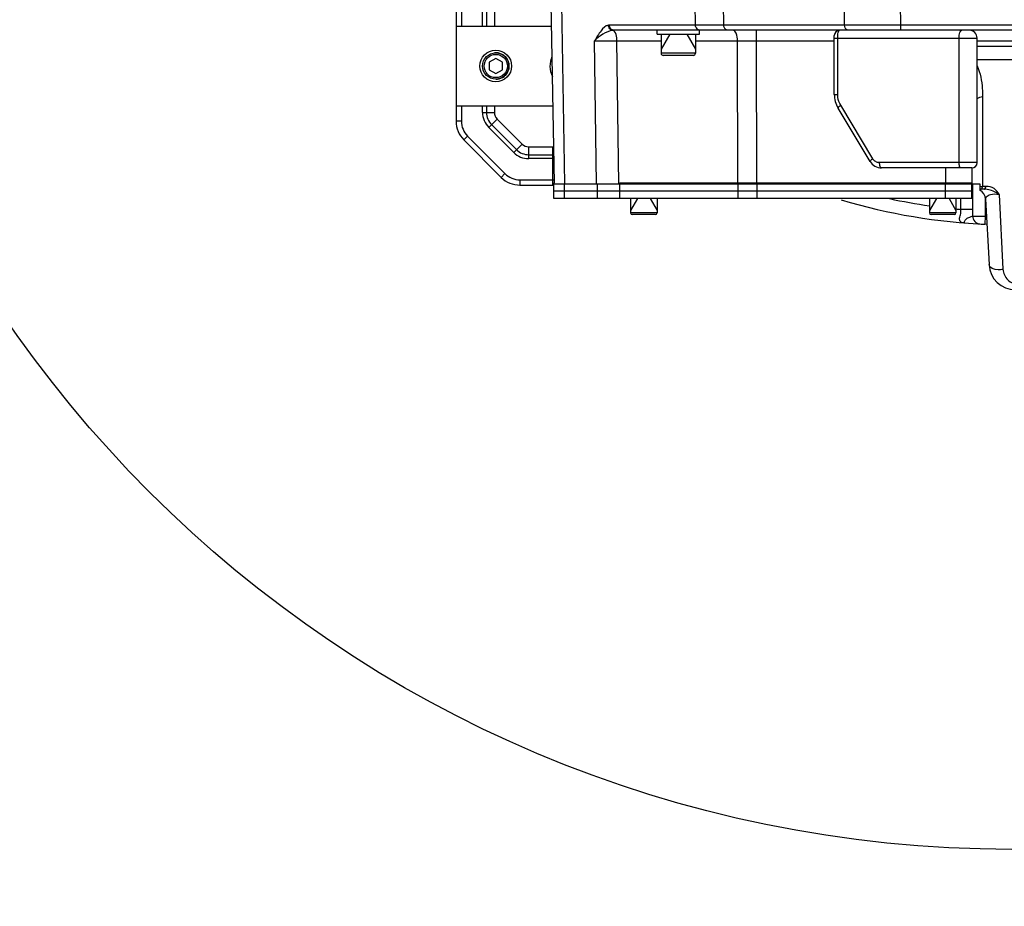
# Model space of a CAD drawing. Header units: millimetres. Extents: x 0 to 9512, y 0 to 6728.
# Tile 31 of 119: x 4498 to 4870, y 877 to 1212. Entities that reach past the tile are written whole.
import ezdxf

# ---------------------------------------------------------------- set-up
doc = ezdxf.new("R2010")
doc.units = ezdxf.units.MM
doc.header["$LTSCALE"] = 523.16
doc.layers.get('0').update_dxf_attribs({"linetype": 'CONTINUOUS'})
for name, color, linetype in [('304102000091DXF_CONTINUOUS_LINE', 7, 'CONTINUOUS'), ('304103000034DXF_CONTINUOUS_LINE', 7, 'CONTINUOUS'), ('304103000046DXF_CONTINUOUS_LINE', 7, 'CONTINUOUS'), ('304105000235DXF_CONTINUOUS_LINE', 7, 'CONTINUOUS'), ('304105000239DXF_CONTINUOUS_LINE', 7, 'CONTINUOUS'), ('304106000057DXF_CONTINUOUS_LINE', 7, 'CONTINUOUS'), ('304106000061DXF_CONTINUOUS_LINE', 7, 'CONTINUOUS'), ('501023000001DXF_CONTINUOUS_LINE', 7, 'CONTINUOUS'), ('501023000047DXF_CONTINUOUS_LINE', 7, 'CONTINUOUS'), ('501023000078DXF_CONTINUOUS_LINE', 7, 'CONTINUOUS'), ('504001000008DXF_CONTINUOUS_LINE', 7, 'CONTINUOUS'), ('504021000002DXF_CONTINUOUS_LINE', 7, 'CONTINUOUS'), ('604006000006DXF_CONTINUOUS_LINE', 7, 'CONTINUOUS'), ('运动范围_DXF_DIMENSION', 7, 'CONTINUOUS')]:
    doc.layers.add(name, color=color, linetype=linetype)
doc.styles.get("Standard").update_dxf_attribs({"font": 'txt', "width": 0.7})
doc.dimstyles.new('DIMSTYLE_18', dxfattribs={"dimtxt": 80, "dimasz": 48, "dimexe": 1, "dimexo": 0, "dimgap": 5, "dimtad": 0, "dimtih": 1, "dimtoh": 1, "dimdec": 1, "dimdsep": 46, "dimtxsty": 'Standard', "dimblk": '_FILLED', "dimblk1": '_FILLED', "dimblk2": '_FILLED', "dimcen": 0.09, "dimclrt": 5, "dimazin": 2, "dimtp": 0.5, "dimtm": 0.5, "dimtfac": 1, "dimtdec": 65535, "dimtofl": 0, "dimtmove": 0, "dimatfit": 3, "dimldrblk": '_FILLED', "dimfxl": 0, "dimtolj": 1, "dimarcsym": 0})

# ---------------------------------------------------------------- blocks, each defined once
blk = doc.blocks.new('*D31')
at = {"layer": '运动范围_DXF_DIMENSION', "color": 2, "linetype": 'Continuous', "transparency": 16777216}
for start, end in [(287.44548, 360), (193, 261.80631)]:
    blk.add_arc((4873.14, 1359.38), 660.06, start, end, dxfattribs=at)
for points in [[(5539.45, 1311.12), (5533.2, 1359.38), (5523.46, 1311.71)], [(4250.21, 1166.64), (4230, 1210.9), (4234.76, 1162.47)]]:
    blk.add_solid(points, dxfattribs=at)
blk = doc.blocks.new('_FILLED')
at = {"color": 0, "linetype": 'ByBlock'}
blk.add_solid([(0, 0), (-1, 0.1667), (-1, -0.1667)], dxfattribs=at)

msp = doc.modelspace()

# ---------------------------------------------------------------- linework, layer by layer
at = {"color": 2, "linetype": 'Continuous'}
msp.add_circle((4873.138, 1359.384), 460.97, dxfattribs=at)
at = {"layer": '304102000091DXF_CONTINUOUS_LINE', "color": 7, "linetype": 'Continuous'}
for p, q in [((4700.318, 1150.287), (4699.138, 1217.884)), ((4900.138, 1207.884), (4722.954, 1207.884)), ((4858.138, 1155.884), (4858.138, 1149.884)), ((4700.325, 1149.884), (4861.138, 1149.884)), ((4861.138, 1149.884), (4861.138, 1147.458)), ((4862.854, 1147.884), (4861.138, 1147.884)), ((4863.336, 1144.093), (4864.633, 1119.361))]:
    msp.add_line(p, q, dxfattribs=at)
at = {"layer": '304102000091DXF_CONTINUOUS_LINE', "color": 9, "linetype": 'Continuous'}
for p, q in [((4704.299, 1149.884), (4703.112, 1217.884)), ((4753.673, 1209.849), (4753.555, 1217.884)), ((4764.343, 1209.849), (4764.223, 1217.884)), ((4810.02, 1209.849), (4809.962, 1217.884)), ((4831.23, 1209.849), (4831.172, 1217.884)), ((4895.006, 1209.849), (4721.114, 1209.849)), ((4776.689, 1203.954), (4776.689, 1207.884)), ((4824.912, 1209.847), (4818.054, 1209.846)), ((4831.23, 1209.849), (4824.912, 1209.847)), ((4831.23, 1207.884), (4831.23, 1209.849)), ((4716.228, 1149.884), (4715.5, 1203.953)), ((4724.69, 1149.884), (4723.964, 1203.954)), ((4723.964, 1203.954), (4740.638, 1203.954)), ((4753.638, 1203.954), (4769.505, 1203.954)), ((4769.715, 1149.884), (4769.505, 1203.954)), ((4776.69, 1203.954), (4806.138, 1203.954)), ((4776.898, 1149.884), (4776.69, 1203.954)), ((4860.138, 1203.884), (4882.365, 1203.884)), ((4860.138, 1201.903), (4887.27, 1201.903)), ((4860.138, 1196.903), (4886.65, 1196.903)), ((4862.208, 1182.83), (4862.207, 1148.884)), ((4848.138, 1155.884), (4848.138, 1149.884)), ((4863.498, 1148.884), (4862.207, 1148.884)), ((4868.429, 1145.885), (4869.914, 1117.57))]:
    msp.add_line(p, q, dxfattribs=at)
msp.add_lwpolyline([(4818.054, 1209.846), (4812.215, 1209.848), (4810.02, 1209.849)], dxfattribs=at)
for centre, radius, start, end in [((4721.114, 1207.798), 2.051, 90.00692, 101.10754), ((4722.954, 1203.183), 4.7, 89.99521, 95.98353), ((4863.708, 1174.46), 25.62, 264.24175, 266.64021)]:
    msp.add_arc(centre, radius, start, end, dxfattribs=at)
at = {"layer": '304102000091DXF_CONTINUOUS_LINE', "color": 7, "linetype": 'Continuous'}
for centre, radius, start, end in [((4859.342, 1143.884), 4, 3.00004, 63.3234), ((4874.619, 1119.884), 10, 183.00003, 270)]:
    msp.add_arc(centre, radius, start, end, dxfattribs=at)
at = {"layer": '304102000091DXF_CONTINUOUS_LINE', "color": 9, "linetype": 'Continuous'}
for points, knots in [([(4720.719, 1209.811), (4719.583, 1209.588), (4717.584, 1207.424), (4716.258, 1205.24), (4715.5, 1203.953)], [0, 0, 0, 0, 0.4363165, 1, 1, 1, 1]), ([(4722.464, 1207.858), (4721.091, 1207.716), (4718.567, 1206.505), (4716.433, 1204.873), (4715.501, 1203.954)], [0, 0, 0, 0, 0.5132035, 1, 1, 1, 1]), ([(4722.464, 1207.858), (4722.012, 1207.899), (4721.101, 1208.386), (4720.741, 1209.334), (4720.719, 1209.811)], [0, 0, 0, 0, 0.4873294, 1, 1, 1, 1]), ([(4722.954, 1207.884), (4722.484, 1207.884), (4721.486, 1208.34), (4721.122, 1209.35), (4721.114, 1209.849)], [0, 0, 0, 0, 0.4854936, 1, 1, 1, 1]), ([(4723.963, 1203.954), (4723.961, 1204.309), (4723.877, 1205.506), (4723.59, 1206.783), (4723.044, 1207.444)], [0, 0, 0, 0, 0.2930041, 1, 1, 1, 1]), ([(4755.514, 1207.884), (4755.044, 1207.884), (4754.045, 1208.34), (4753.682, 1209.35), (4753.674, 1209.849)], [0, 0, 0, 0, 0.4854936, 1, 1, 1, 1]), ([(4765.756, 1207.884), (4765.571, 1207.884), (4764.705, 1208.146), (4764.35, 1209.177), (4764.342, 1209.849)], [0, 0, 0, 0, 0.2159914, 1, 1, 1, 1]), ([(4769.506, 1203.954), (4769.499, 1204.897), (4769.4, 1206.29), (4768.365, 1207.884), (4767.815, 1207.884)], [0, 0, 0, 0, 0.6317169, 1, 1, 1, 1]), ([(4811.434, 1207.884), (4811.249, 1207.884), (4810.383, 1208.146), (4810.029, 1209.177), (4810.02, 1209.849)], [0, 0, 0, 0, 0.2159915, 1, 1, 1, 1]), ([(4715.5, 1203.954), (4715.99, 1203.956), (4718.812, 1203.961), (4721.634, 1203.958), (4723.964, 1203.954)], [0, 0, 0, 0, 0.1739326, 1, 1, 1, 1]), ([(4769.505, 1203.954), (4770.078, 1203.954), (4772.473, 1203.956), (4774.868, 1203.955), (4776.69, 1203.954)], [0, 0, 0, 0, 0.2393871, 1, 1, 1, 1]), ([(4860.162, 1194.431), (4861.334, 1191.743), (4862.071, 1187.767), (4862.208, 1183.837), (4862.208, 1182.83)], [0, 0, 0, 0, 0.7443613, 1, 1, 1, 1]), ([(4861.565, 1147.884), (4861.577, 1147.884), (4861.601, 1147.886), (4861.626, 1147.89), (4861.638, 1147.894)], [0, 0, 0, 0, 0.4956989, 1, 1, 1, 1]), ([(4868.429, 1145.884), (4868.026, 1146.128), (4866.307, 1147.09), (4864.366, 1147.884), (4862.854, 1147.884)], [0, 0, 0, 0, 0.2375515, 1, 1, 1, 1]), ([(4862.855, 1147.884), (4862.923, 1147.884), (4863.325, 1148.067), (4863.426, 1148.546), (4863.498, 1148.884)], [0, 0, 0, 0, 0.1645499, 1, 1, 1, 1]), ([(4868.429, 1145.885), (4868.015, 1146.757), (4866.654, 1148.427), (4864.547, 1148.884), (4863.498, 1148.884)], [0, 0, 0, 0, 0.4793868, 1, 1, 1, 1]), ([(4863.336, 1144.093), (4863.322, 1144.36), (4863.648, 1145.275), (4865.63, 1146.144), (4867.369, 1146.113), (4868.429, 1145.884)], [0, 0, 0, 0, 0.1348025, 0.4518575, 1, 1, 1, 1]), ([(4869.914, 1117.57), (4869.311, 1117.437), (4867.533, 1117.227), (4864.702, 1118.044), (4864.633, 1119.361)], [0, 0, 0, 0, 0.3188582, 1, 1, 1, 1]), ([(4869.914, 1117.57), (4869.989, 1116.128), (4871.299, 1113.119), (4874.385, 1111.884), (4875.905, 1111.884)], [0, 0, 0, 0, 0.4870768, 1, 1, 1, 1])]:
    msp.add_open_spline(points, degree=3, knots=knots, dxfattribs=at)
for points in [[(4723.044, 1207.444), (4722.893, 1207.627), (4722.694, 1207.797), (4722.464, 1207.858)], [(4860.095, 1182.171), (4860.76, 1182.491), (4861.482, 1182.7), (4862.208, 1182.83)], [(4861.638, 1147.894), (4861.834, 1147.946), (4861.96, 1148.165), (4862.042, 1148.352)], [(4862.042, 1148.352), (4862.117, 1148.522), (4862.169, 1148.702), (4862.208, 1148.884)]]:
    msp.add_open_spline(points, degree=3, dxfattribs=at)
at = {"layer": '304103000034DXF_CONTINUOUS_LINE', "color": 9, "linetype": 'Continuous'}
for p, q in [((4858.555, 1140.22), (4858.555, 1149.884)), ((4853.973, 1140.217), (4853.973, 1144.284)), ((4863.138, 1144.95), (4863.138, 1137.609)), ((4858.555, 1140.22), (4853.973, 1140.22)), ((4863.138, 1137.609), (4863.003, 1134.612))]:
    msp.add_line(p, q, dxfattribs=at)
at = {"layer": '304103000034DXF_CONTINUOUS_LINE', "color": 7, "linetype": 'Continuous'}
msp.add_arc((4873.138, 1359.384), 225, 253.37908, 267.63076, dxfattribs=at)
at = {"layer": '304103000034DXF_CONTINUOUS_LINE', "color": 9, "linetype": 'Continuous'}
for centre, radius, start, end in [((4873.138, 1359.384), 220, 257.88891, 261.89772), ((4873.138, 1359.384), 220, 264.54091, 265.00245), ((4809.75, 1140.257), 48.805, 356.99788, 359.95664), ((4883.861, 2303.746), 1166.321, 268.753432, 268.981886), ((4873.138, 1359.384), 222, 267.41824, 267.55803)]:
    msp.add_arc(centre, radius, start, end, dxfattribs=at)
for points, knots in [([(4855.529, 1135.074), (4855.013, 1135.115), (4853.969, 1135.109), (4853.254, 1136.663), (4853.953, 1138.239), (4854.031, 1139.524), (4853.972, 1140.217)], [0, 0, 0, 0, 0.2382613, 0.4164631, 0.6793879, 1, 1, 1, 1]), ([(4855.436, 1135.086), (4854.934, 1135.21), (4856.042, 1136.933), (4857.198, 1137.228), (4858.111, 1137.569), (4858.488, 1137.701)], [0, 0, 0, 0, 0.3578424, 0.7231795, 1, 1, 1, 1]), ([(4858.488, 1137.701), (4858.483, 1136.967), (4858.982, 1135.467), (4860.421, 1134.742), (4861.118, 1134.705)], [0, 0, 0, 0, 0.5125571, 1, 1, 1, 1]), ([(4855.529, 1135.074), (4855.511, 1135.075), (4855.48, 1135.078), (4855.449, 1135.083), (4855.436, 1135.086)], [0, 0, 0, 0, 0.5759609, 1, 1, 1, 1])]:
    msp.add_open_spline(points, degree=3, knots=knots, dxfattribs=at)
at = {"layer": '304103000046DXF_CONTINUOUS_LINE', "color": 7, "linetype": 'Continuous'}
for p, q in [((4663.138, 1223.526), (4663.138, 1173.526)), ((4663.138, 1209.384), (4699.278, 1209.384)), ((4663.138, 1179.384), (4699.81, 1179.384)), ((4666.067, 1166.455), (4680.209, 1152.313)), ((4687.28, 1149.384), (4700.138, 1149.384))]:
    msp.add_line(p, q, dxfattribs=at)
at = {"layer": '304103000046DXF_CONTINUOUS_LINE', "color": 9, "linetype": 'Continuous'}
for p, q in [((4665.138, 1223.526), (4665.138, 1209.384)), ((4673.138, 1209.384), (4673.138, 1219.058)), ((4674.628, 1219.058), (4674.628, 1209.384)), ((4677.61, 1219.058), (4677.61, 1209.384)), ((4665.138, 1179.384), (4665.138, 1173.526)), ((4673.138, 1176.84), (4673.138, 1179.384)), ((4673.138, 1176.84), (4677.61, 1176.84)), ((4674.628, 1179.384), (4674.628, 1176.84)), ((4677.61, 1179.384), (4677.61, 1176.84)), ((4665.138, 1173.526), (4663.138, 1173.526)), ((4675.481, 1171.183), (4678.643, 1174.345)), ((4678.643, 1174.345), (4688.099, 1164.889)), ((4684.937, 1161.727), (4675.481, 1171.183)), ((4676.535, 1172.237), (4685.991, 1162.781)), ((4667.481, 1167.869), (4666.067, 1166.455)), ((4667.481, 1167.869), (4681.623, 1153.727)), ((4684.937, 1161.727), (4688.099, 1164.889)), ((4690.594, 1159.384), (4690.594, 1163.856)), ((4690.594, 1163.856), (4699.688, 1163.856)), ((4699.688, 1160.875), (4699.688, 1163.856)), ((4690.594, 1160.875), (4699.686, 1160.875)), ((4700.159, 1159.384), (4690.594, 1159.384)), ((4699.688, 1149.384), (4699.688, 1159.384)), ((4681.623, 1153.727), (4680.209, 1152.313)), ((4687.28, 1151.384), (4687.28, 1149.384)), ((4687.28, 1151.384), (4700.298, 1151.384))]:
    msp.add_line(p, q, dxfattribs=at)
at = {"layer": '304103000046DXF_CONTINUOUS_LINE', "color": 7, "linetype": 'Continuous'}
for centre, radius, start, end in [((4708.138, 1194.384), 9.5, 157.01659, 204.98071), ((4673.138, 1173.526), 10, 180, 225), ((4687.28, 1159.384), 10, 225, 270)]:
    msp.add_arc(centre, radius, start, end, dxfattribs=at)
at = {"layer": '304103000046DXF_CONTINUOUS_LINE', "color": 9, "linetype": 'Continuous'}
for centre, radius, start, end in [((4681.138, 1176.84), 8, 180, 225), ((4681.138, 1176.84), 6.509, 180, 225), ((4681.138, 1176.84), 3.528, 180, 225), ((4673.138, 1173.526), 8, 180, 225), ((4690.594, 1167.384), 8, 225, 270), ((4690.594, 1167.384), 6.509, 225, 270), ((4690.594, 1167.384), 3.528, 225, 270), ((4699.687, 1183.513), 19.657, 270.00212, 271.14689), ((4699.679, 1240.066), 79.192, 270.00545, 270.3286), ((4687.28, 1159.384), 8, 225, 270)]:
    msp.add_arc(centre, radius, start, end, dxfattribs=at)
msp.add_open_spline([(4699.688, 1159.384), (4699.688, 1159.514), (4699.687, 1159.927), (4699.692, 1160.339), (4699.687, 1160.62)], degree=3, knots=[0, 0, 0, 0, 0.3167615, 1, 1, 1, 1], dxfattribs=at)
at = {"layer": '304105000235DXF_CONTINUOUS_LINE', "color": 7, "linetype": 'Continuous'}
for p, q in [((4700.138, 1144.284), (4700.138, 1147.284)), ((4700.138, 1147.284), (4858.138, 1147.284)), ((4858.138, 1144.284), (4858.138, 1147.284)), ((4858.138, 1144.284), (4700.138, 1144.284))]:
    msp.add_line(p, q, dxfattribs=at)
at = {"layer": '304105000235DXF_CONTINUOUS_LINE', "color": 9, "linetype": 'Continuous'}
for p, q in [((4704.112, 1144.284), (4704.112, 1147.284)), ((4716.619, 1144.284), (4716.619, 1147.284)), ((4725.083, 1144.284), (4725.083, 1147.284)), ((4769.722, 1144.284), (4769.722, 1147.284)), ((4776.907, 1144.284), (4776.907, 1147.284)), ((4848.138, 1144.284), (4848.138, 1147.284))]:
    msp.add_line(p, q, dxfattribs=at)
at = {"layer": '304105000239DXF_CONTINUOUS_LINE', "color": 7, "linetype": 'Continuous'}
msp.add_arc((4873.138, 1359.384), 225, 266.95001, 267.43015, dxfattribs=at)
at = {"layer": '304106000057DXF_CONTINUOUS_LINE', "color": 7, "linetype": 'Continuous'}
for p, q in [((4806.138, 1183.654), (4806.138, 1205.884)), ((4860.138, 1157.884), (4860.138, 1204.884)), ((4819.681, 1158.311), (4807.563, 1178.509)), ((4858.138, 1155.884), (4823.969, 1155.884))]:
    msp.add_line(p, q, dxfattribs=at)
at = {"layer": '304106000057DXF_CONTINUOUS_LINE', "color": 9, "linetype": 'Continuous'}
for p, q in [((4806.138, 1204.884), (4860.138, 1204.884)), ((4807.405, 1183.654), (4807.405, 1204.884)), ((4853.305, 1157.884), (4853.305, 1204.884)), ((4806.138, 1183.654), (4807.405, 1183.654)), ((4820.663, 1159.34), (4808.545, 1179.538)), ((4860.138, 1157.884), (4823.236, 1157.884))]:
    msp.add_line(p, q, dxfattribs=at)
at = {"layer": '304106000057DXF_CONTINUOUS_LINE', "color": 7, "linetype": 'Continuous'}
for centre, radius, start, end in [((4808.138, 1205.884), 2, 90, 180), ((4857.138, 1204.884), 3, 0, 90), ((4816.138, 1183.654), 10, 179.99884, 210.96488), ((4823.969, 1160.884), 5, 210.96376, 270), ((4858.138, 1157.884), 2, 270, 360)]:
    msp.add_arc(centre, radius, start, end, dxfattribs=at)
at = {"layer": '304106000057DXF_CONTINUOUS_LINE', "color": 9, "linetype": 'Continuous'}
for points, knots in [([(4807.405, 1204.884), (4807.405, 1205.596), (4807.493, 1206.57), (4807.755, 1207.552), (4808.018, 1207.884), (4808.138, 1207.884)], [0, 0, 0, 0, 0.6705948, 0.8870657, 1, 1, 1, 1]), ([(4853.305, 1204.884), (4853.305, 1205.268), (4853.351, 1205.987), (4853.575, 1206.932), (4853.871, 1207.613), (4854.245, 1207.884), (4854.405, 1207.884)], [0, 0, 0, 0, 0.3412175, 0.6382285, 0.8580881, 1, 1, 1, 1]), ([(4808.545, 1179.538), (4807.994, 1180.456), (4807.501, 1181.859), (4807.405, 1183.291), (4807.405, 1183.654)], [0, 0, 0, 0, 0.7472044, 1, 1, 1, 1]), ([(4807.563, 1178.509), (4807.536, 1178.553), (4807.599, 1178.726), (4807.916, 1179.069), (4808.27, 1179.347), (4808.545, 1179.538)], [0, 0, 0, 0, 0.1067728, 0.3137466, 1, 1, 1, 1]), ([(4819.681, 1158.311), (4819.654, 1158.356), (4819.717, 1158.529), (4820.034, 1158.871), (4820.388, 1159.15), (4820.663, 1159.34)], [0, 0, 0, 0, 0.1067727, 0.3137465, 1, 1, 1, 1]), ([(4823.236, 1157.884), (4822.733, 1157.884), (4821.697, 1158.148), (4820.929, 1158.897), (4820.663, 1159.34)], [0, 0, 0, 0, 0.4931, 1, 1, 1, 1]), ([(4823.969, 1155.884), (4823.708, 1155.884), (4823.415, 1156.466), (4823.273, 1157.136), (4823.236, 1157.628), (4823.236, 1157.884)], [0, 0, 0, 0, 0.3527126, 0.653925, 1, 1, 1, 1]), ([(4854.038, 1155.884), (4853.777, 1155.884), (4853.485, 1156.466), (4853.343, 1157.136), (4853.305, 1157.628), (4853.305, 1157.884)], [0, 0, 0, 0, 0.3527126, 0.653925, 1, 1, 1, 1])]:
    msp.add_open_spline(points, degree=3, knots=knots, dxfattribs=at)
at = {"layer": '304106000061DXF_CONTINUOUS_LINE', "color": 7, "linetype": 'Continuous'}
for p, q in [((4700.138, 1147.284), (4700.138, 1150.284)), ((4700.138, 1150.284), (4700.318, 1150.284)), ((4700.138, 1147.284), (4858.138, 1147.284)), ((4725.083, 1150.284), (4858.138, 1150.284)), ((4858.138, 1147.284), (4858.138, 1150.284))]:
    msp.add_line(p, q, dxfattribs=at)
at = {"layer": '304106000061DXF_CONTINUOUS_LINE', "color": 9, "linetype": 'Continuous'}
for p, q in [((4704.112, 1147.284), (4704.112, 1149.884)), ((4716.619, 1147.284), (4716.619, 1149.884)), ((4725.083, 1147.284), (4725.083, 1150.284)), ((4769.722, 1147.284), (4769.722, 1150.284)), ((4776.907, 1147.284), (4776.907, 1150.284)), ((4848.138, 1147.284), (4848.138, 1150.284))]:
    msp.add_line(p, q, dxfattribs=at)
at = {"layer": '501023000001DXF_CONTINUOUS_LINE', "color": 7, "linetype": 'Continuous'}
for p, q in [((4678.138, 1197.271), (4675.638, 1195.827)), ((4675.638, 1195.827), (4675.638, 1192.94)), ((4680.638, 1195.827), (4678.138, 1197.271)), ((4680.638, 1192.94), (4680.638, 1195.827)), ((4675.638, 1192.94), (4678.138, 1191.497)), ((4678.138, 1191.497), (4680.638, 1192.94))]:
    msp.add_line(p, q, dxfattribs=at)
msp.add_circle((4678.138, 1194.384), 5, dxfattribs=at)
at = {"layer": '501023000001DXF_CONTINUOUS_LINE', "color": 9, "linetype": 'Continuous'}
msp.add_circle((4678.138, 1194.384), 4.4, dxfattribs=at)
at = {"layer": '501023000047DXF_CONTINUOUS_LINE', "color": 7, "linetype": 'Continuous'}
for p, q in [((4740.638, 1206.384), (4740.638, 1199.184)), ((4753.638, 1206.384), (4753.638, 1199.184)), ((4752.838, 1198.384), (4741.438, 1198.384))]:
    msp.add_line(p, q, dxfattribs=at)
at = {"layer": '501023000047DXF_CONTINUOUS_LINE', "color": 2, "linetype": 'Continuous'}
for p, q in [((4743.888, 1206.384), (4740.638, 1200.755)), ((4750.388, 1206.384), (4753.638, 1200.755))]:
    msp.add_line(p, q, dxfattribs=at)
at = {"layer": '501023000047DXF_CONTINUOUS_LINE', "color": 9, "linetype": 'Continuous'}
msp.add_line((4753.638, 1199.184), (4740.638, 1199.184), dxfattribs=at)
at = {"layer": '501023000047DXF_CONTINUOUS_LINE', "color": 7, "linetype": 'Continuous'}
for centre, start, end in [((4741.438, 1199.184), 180, 270), ((4752.838, 1199.184), 270, 360)]:
    msp.add_arc(centre, 0.8, start, end, dxfattribs=at)
at = {"layer": '501023000078DXF_CONTINUOUS_LINE', "color": 7, "linetype": 'Continuous'}
for p, q in [((4729.138, 1144.284), (4729.138, 1138.884)), ((4739.138, 1144.284), (4739.138, 1138.884)), ((4842.138, 1144.284), (4842.138, 1138.884)), ((4852.138, 1144.284), (4852.138, 1138.884)), ((4738.538, 1138.284), (4729.738, 1138.284)), ((4851.538, 1138.284), (4842.738, 1138.284))]:
    msp.add_line(p, q, dxfattribs=at)
at = {"layer": '501023000078DXF_CONTINUOUS_LINE', "color": 2, "linetype": 'Continuous'}
for p, q in [((4731.738, 1144.284), (4729.138, 1139.781)), ((4736.538, 1144.284), (4739.138, 1139.781)), ((4844.738, 1144.284), (4842.138, 1139.781)), ((4849.538, 1144.284), (4852.138, 1139.781))]:
    msp.add_line(p, q, dxfattribs=at)
at = {"layer": '501023000078DXF_CONTINUOUS_LINE', "color": 9, "linetype": 'Continuous'}
for p, q in [((4739.138, 1138.884), (4729.138, 1138.884)), ((4852.138, 1138.884), (4842.138, 1138.884))]:
    msp.add_line(p, q, dxfattribs=at)
at = {"layer": '501023000078DXF_CONTINUOUS_LINE', "color": 7, "linetype": 'Continuous'}
for centre, start, end in [((4729.738, 1138.884), 180, 270), ((4738.538, 1138.884), 270, 360), ((4842.738, 1138.884), 180, 270), ((4851.538, 1138.884), 270, 360)]:
    msp.add_arc(centre, 0.6, start, end, dxfattribs=at)
at = {"layer": '504001000008DXF_CONTINUOUS_LINE', "color": 7, "linetype": 'Continuous'}
for p, q in [((4739.138, 1206.384), (4739.138, 1207.884)), ((4739.138, 1206.384), (4755.138, 1206.384)), ((4755.138, 1206.384), (4755.138, 1207.884))]:
    msp.add_line(p, q, dxfattribs=at)
at = {"layer": '504021000002DXF_CONTINUOUS_LINE', "color": 7, "linetype": 'Continuous'}
msp.add_circle((4678.138, 1194.384), 6, dxfattribs=at)
at = {"layer": '604006000006DXF_CONTINUOUS_LINE', "color": 7, "linetype": 'Continuous'}
msp.add_arc((4678.138, 1194.384), 5, 270, 95.3445, dxfattribs=at)

# ---------------------------------------------------------------- dimensions: what is measured, and where the dimension line sits
at = {"layer": '运动范围_DXF_DIMENSION', "color": 2, "linetype": 'Continuous'}
dim = msp.add_angular_dim_2l(base=(4947.859, 703.568), line1=((4236.427, 1212.388), (4229.996, 1210.903)), line2=((5526.596, 1359.384), (5533.197, 1359.384)), dimstyle='DIMSTYLE_18', dxfattribs=at)
dim.commit()
dim.dimension.update_dxf_attribs({"geometry": '*D31', "text_midpoint": (4819.066, 661.369), "dimtype": 162})

doc.saveas('drawing.dxf')
